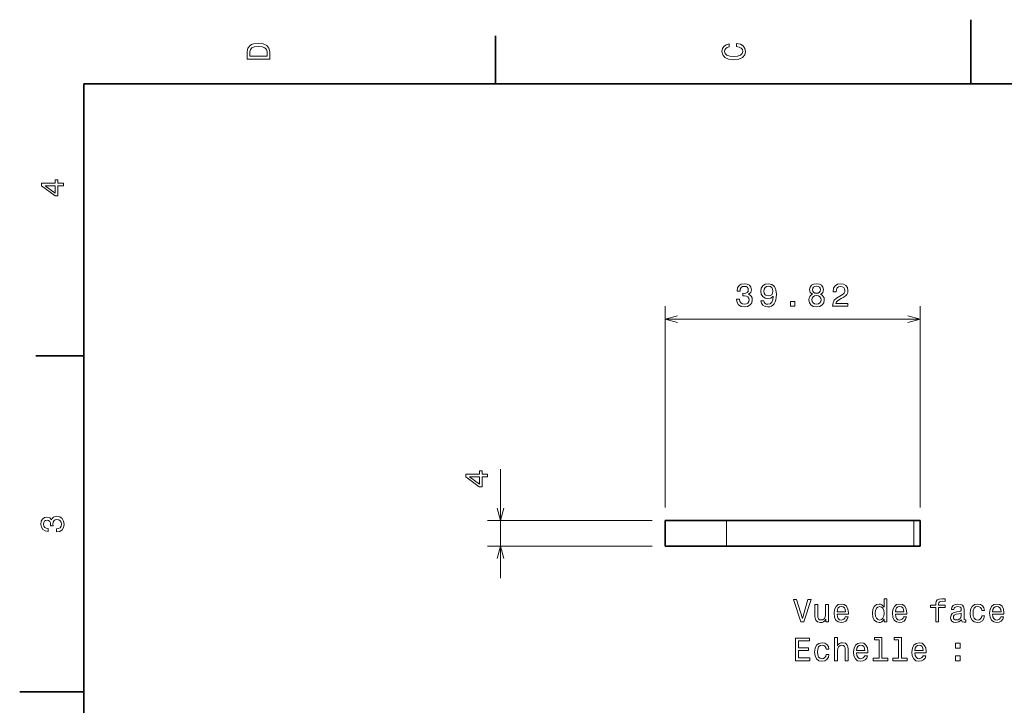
# Model space of a CAD drawing. Extents: x 0 to 296, y 0 to 210.
# Tile 4 of 8: x 0 to 154, y 103 to 210. Entities that reach past the tile are written whole.
import ezdxf

# ---------------------------------------------------------------- set-up
doc = ezdxf.new("R2010")
doc.units = 0

msp = doc.modelspace()

# ---------------------------------------------------------------- linework, layer by layer
at = {"color": 7, "lineweight": 35, "ltscale": 0.25}
for p, q in [((148.5, 200), (148.5, 210)), ((10, 105), (0, 105))]:
    msp.add_line(p, q, dxfattribs=at)
at = {"color": 7, "lineweight": 35, "ltscale": 0.1875}
for p, q in [((74.300003, 200), (74.300003, 207.5)), ((10, 157.5), (2.5, 157.5))]:
    msp.add_line(p, q, dxfattribs=at)
at = {"color": 7, "lineweight": 35}
for p, q in [((287, 200), (10, 200)), ((10, 200), (10, 10)), ((110.371887, 131.777405), (139.593216, 131.777405)), ((110.371887, 127.777405), (139.593216, 127.777405))]:
    msp.add_line(p, q, dxfattribs=at)
at = {"color": 7, "lineweight": 13}
for p, q in [((100.771881, 133.777405), (100.771881, 165.235977)), ((140.593216, 133.777405), (140.593216, 165.235977)), ((100.771881, 163.235977), (140.593216, 163.235977)), ((98.771881, 131.777405), (73.06572, 131.777405)), ((98.771881, 127.777405), (73.06572, 127.777405))]:
    msp.add_line(p, q, dxfattribs=at)
at = {"color": 7, "lineweight": 13, "ltscale": 0.425901}
msp.add_line((75.06572, 122.777405), (75.06572, 139.813431), dxfattribs=at)
at = {"color": 7, "lineweight": 35, "ltscale": 0.24}
for p, q in [((110.371887, 131.777405), (100.771881, 131.777405)), ((110.371887, 127.777405), (100.771881, 127.777405))]:
    msp.add_line(p, q, dxfattribs=at)
at = {"color": 7, "lineweight": 35, "ltscale": 0.1}
for p, q in [((100.771881, 127.777405), (100.771881, 131.777405)), ((140.593216, 127.777405), (140.593216, 131.777405))]:
    msp.add_line(p, q, dxfattribs=at)
at = {"color": 7, "lineweight": 13, "ltscale": 0.1}
for p, q in [((110.371887, 127.777405), (110.371887, 131.777405)), ((139.593216, 127.777405), (139.593216, 131.777405))]:
    msp.add_line(p, q, dxfattribs=at)
at = {"color": 7, "lineweight": 35, "ltscale": 0.025}
for p, q in [((140.593216, 131.777405), (139.593216, 131.777405)), ((140.593216, 127.777405), (139.593216, 127.777405))]:
    msp.add_line(p, q, dxfattribs=at)
at = {"color": 7, "lineweight": 13}
for points in [[(35.533215, 204.994965), (35.533215, 203.829971), (39.033215, 203.829971), (39.033215, 204.994965), (38.922264, 205.544678), (38.584366, 205.953171), (38.034657, 206.205338), (37.283215, 206.296112), (36.516644, 206.215424), (36.21405, 206.114563), (35.971977, 205.973343), (35.644165, 205.56485), (35.563473, 205.297562)], [(111.93206, 205.817017), (112.35569, 205.716141), (112.658287, 205.549713), (112.844887, 205.317734), (112.905403, 205.045395), (112.814629, 204.71759), (112.54229, 204.460388), (112.098488, 204.28891), (111.483215, 204.233429), (110.872986, 204.28891), (110.424141, 204.455338), (110.151802, 204.71254), (110.055984, 205.045395), (110.106415, 205.287476), (110.247627, 205.494247), (110.474571, 205.655624), (110.787247, 205.766571), (110.787247, 206.245682), (110.308144, 206.094391), (109.94503, 205.832138), (109.718086, 205.474075), (109.637398, 205.045395), (109.763474, 204.510818), (110.116501, 204.10231), (110.696472, 203.840057), (111.483215, 203.749283), (112.269958, 203.840057), (112.84993, 204.10231), (113.208, 204.510818), (113.329041, 205.045395), (113.233215, 205.51442), (112.965927, 205.892654), (112.527161, 206.159943), (111.93206, 206.301163)], [(35.951801, 204.959656), (36.027451, 205.342941), (36.259438, 205.605194), (36.672985, 205.761536), (37.283215, 205.811966), (37.873272, 205.756485), (38.286816, 205.600143), (38.533936, 205.332855), (38.614628, 204.959656), (38.614628, 204.298996), (35.951801, 204.298996)], [(6.833213, 184.02739), (6.833213, 184.481277), (5.965778, 184.481277), (5.965778, 184.98056), (5.56232, 184.98056), (5.56232, 184.481277), (3.408862, 184.481277), (3.408862, 184.022339), (5.521974, 182.489197), (5.965778, 182.489197), (5.965778, 184.02739)], [(5.56232, 182.912827), (3.993876, 184.02739), (5.56232, 184.02739)], [(111.939613, 166.335403), (111.939613, 166.300095), (112.020302, 165.815948), (112.257339, 165.452835), (112.630539, 165.22084), (113.124771, 165.135117), (113.649261, 165.22084), (114.042633, 165.442749), (114.2948, 165.795776), (114.385574, 166.249664), (114.34523, 166.547211), (114.234283, 166.789291), (114.052727, 166.975891), (113.810654, 167.112061), (114.138458, 167.384399), (114.254456, 167.818115), (114.178802, 168.211487), (113.961945, 168.509033), (113.608917, 168.695633), (113.124771, 168.7612), (112.670883, 168.680496), (112.322891, 168.458603), (112.095947, 168.105576), (112.020302, 167.636551), (112.020302, 167.601257), (112.469147, 167.601257), (112.509491, 167.924011), (112.640625, 168.156006), (112.852432, 168.297211), (113.149986, 168.347656), (113.412231, 168.307297), (113.603882, 168.201401), (113.719872, 168.029922), (113.765259, 167.797943), (113.719872, 167.550812), (113.598831, 167.384399), (113.387016, 167.283524), (113.099548, 167.253265), (112.902863, 167.258316), (112.902863, 166.859894), (113.149986, 166.86998), (113.467712, 166.8246), (113.704742, 166.703552), (113.845947, 166.506866), (113.896385, 166.249664), (113.840912, 165.957153), (113.694656, 165.740295), (113.462662, 165.604126), (113.155029, 165.558746), (112.837311, 165.609177), (112.605316, 165.760468), (112.459061, 166.002548), (112.403587, 166.335403)], [(115.736153, 166.103409), (115.811798, 165.705002), (116.028656, 165.397354), (116.371597, 165.205719), (116.825493, 165.135117), (117.123039, 165.17041), (117.390335, 165.2612), (117.617279, 165.417526), (117.808922, 165.639435), (117.96022, 165.916809), (118.071167, 166.25975), (118.136734, 166.653122), (118.161942, 167.10701), (118.07621, 167.818115), (117.829094, 168.337555), (117.435722, 168.650238), (116.896095, 168.7612), (116.401855, 168.67041), (116.028656, 168.428345), (115.786583, 168.055145), (115.705894, 167.586121), (115.786583, 167.101974), (116.023621, 166.73381), (116.376648, 166.501831), (116.825493, 166.426178), (117.299553, 166.522003), (117.657623, 166.814514), (117.576935, 166.254715), (117.41555, 165.856293), (117.168427, 165.619263), (116.830536, 165.54361), (116.568283, 165.578918), (116.376648, 165.689865), (116.250565, 165.866379), (116.200134, 166.103409)], [(116.195084, 167.591171), (116.245522, 167.903839), (116.386734, 168.150955), (116.608627, 168.307297), (116.896095, 168.362778), (117.193649, 168.307297), (117.420593, 168.150955), (117.561798, 167.90889), (117.617279, 167.596207), (117.561798, 167.278488), (117.420593, 167.041458), (117.188599, 166.895203), (116.880966, 166.844772), (116.603592, 166.895203), (116.386734, 167.041458), (116.245522, 167.273438)], [(123.793213, 167.122147), (123.536011, 166.980927), (123.359497, 166.784241), (123.248543, 166.537125), (123.213242, 166.239578), (123.29393, 165.790726), (123.525925, 165.442749), (123.904167, 165.22084), (124.418571, 165.135117), (124.92794, 165.22084), (125.306183, 165.442749), (125.53817, 165.790726), (125.623901, 166.239578), (125.583557, 166.537125), (125.477654, 166.784241), (125.296097, 166.980927), (125.04393, 167.122147), (125.245667, 167.243179), (125.386871, 167.409607), (125.47261, 167.611343), (125.502869, 167.858459), (125.42218, 168.216522), (125.210358, 168.503983), (124.867416, 168.690582), (124.418571, 168.7612), (123.964684, 168.690582), (123.621742, 168.503983), (123.404884, 168.216522), (123.329239, 167.858459), (123.354454, 167.611343), (123.440186, 167.409607)], [(123.808342, 167.818115), (123.848694, 168.040009), (123.969727, 168.211487), (124.161369, 168.317383), (124.418571, 168.357742), (124.670731, 168.317383), (124.862381, 168.211487), (124.983414, 168.040009), (125.028809, 167.818115), (124.983414, 167.591171), (124.862381, 167.414658), (124.670731, 167.29866), (124.418571, 167.263351), (124.161369, 167.303696), (123.969727, 167.414658), (123.848694, 167.591171)], [(126.924049, 165.235977), (129.329666, 165.235977), (129.329666, 165.669693), (127.428375, 165.669693), (127.534279, 165.906723), (127.715836, 166.103409), (128.275635, 166.461487), (128.573181, 166.612778), (128.906036, 166.829636), (129.143066, 167.081802), (129.279236, 167.379349), (129.329666, 167.717239), (129.243927, 168.140869), (129.006897, 168.473724), (128.643784, 168.685547), (128.174774, 168.7612), (127.69062, 168.675461), (127.322464, 168.438431), (127.085434, 168.060181), (127.004745, 167.560898), (127.004745, 167.490295), (127.463676, 167.490295), (127.463676, 167.53064), (127.509064, 167.873581), (127.645233, 168.125748), (127.862091, 168.287125), (128.149551, 168.342606), (128.442062, 168.292175), (128.65892, 168.166092), (128.800125, 167.969406), (128.850555, 167.72229), (128.815262, 167.490295), (128.719437, 167.29361), (128.55806, 167.122147), (128.336151, 166.97084), (128.038605, 166.809464), (127.544365, 166.49678), (127.196381, 166.163925), (126.989609, 165.760468), (126.924049, 165.251114)], [(123.697388, 166.249664), (123.742783, 166.516953), (123.889038, 166.718689), (124.115982, 166.849808), (124.418571, 166.895203), (124.716125, 166.849808), (124.943069, 166.718689), (125.089325, 166.516953), (125.139755, 166.249664), (125.089325, 165.962204), (124.943069, 165.745346), (124.716125, 165.604126), (124.418571, 165.558746), (124.115982, 165.604126), (123.889038, 165.745346), (123.742783, 165.962204)], [(120.334564, 165.235977), (121.030533, 165.235977), (121.030533, 165.987411), (120.334564, 165.987411)], [(73.06572, 138.5728), (73.06572, 139.026688), (72.198288, 139.026688), (72.198288, 139.52597), (71.794823, 139.52597), (71.794823, 139.026688), (69.641365, 139.026688), (69.641365, 138.567749), (71.754478, 137.034607), (72.198288, 137.034607), (72.198288, 138.5728)], [(71.794823, 137.458237), (70.226379, 138.5728), (71.794823, 138.5728)], [(5.73379, 129.979111), (5.769093, 129.979111), (6.253242, 130.059799), (6.616354, 130.296829), (6.848343, 130.670029), (6.934078, 131.164276), (6.848343, 131.688766), (6.626441, 132.082138), (6.273415, 132.334305), (5.819525, 132.425079), (5.521974, 132.384735), (5.279899, 132.273788), (5.0933, 132.092224), (4.957133, 131.850143), (4.684798, 132.177963), (4.251081, 132.293961), (3.857709, 132.218307), (3.560158, 132.00145), (3.373559, 131.648422), (3.307997, 131.164276), (3.388689, 130.710388), (3.610591, 130.362396), (3.963617, 130.135452), (4.432637, 130.059799), (4.46794, 130.059799), (4.46794, 130.508652), (4.145173, 130.548996), (3.913184, 130.680115), (3.771974, 130.891937), (3.721542, 131.189484), (3.761888, 131.451736), (3.867795, 131.643372), (4.039265, 131.759369), (4.271254, 131.804764), (4.518372, 131.759369), (4.684798, 131.638336), (4.785663, 131.426514), (4.815922, 131.139053), (4.810879, 130.942368), (5.209294, 130.942368), (5.199208, 131.189484), (5.244596, 131.507217), (5.365634, 131.744247), (5.56232, 131.885452), (5.819525, 131.935883), (6.112032, 131.880417), (6.328891, 131.734161), (6.465058, 131.502167), (6.510447, 131.194534), (6.460014, 130.876801), (6.308718, 130.644821), (6.066643, 130.498566), (5.73379, 130.443085)], [(123.078079, 119.425819), (122.200562, 116.445274), (121.297821, 119.425819), (120.818718, 119.425819), (121.948402, 115.920776), (122.452721, 115.920776), (123.55719, 119.425819)], [(126.280533, 118.62899), (125.836731, 118.62899), (125.836731, 117.06559), (125.786293, 116.702477), (125.640045, 116.440231), (125.413094, 116.278847), (125.115547, 116.228416), (124.878517, 116.268761), (124.727219, 116.389793), (124.641479, 116.596565), (124.621307, 116.889076), (124.621307, 118.62899), (124.177505, 118.62899), (124.177505, 116.848732), (124.192635, 116.490662), (124.28846, 116.193108), (124.580963, 115.920776), (125.049988, 115.824959), (125.302147, 115.86026), (125.519005, 115.951035), (125.705605, 116.107376), (125.856903, 116.33432), (125.856903, 115.920776), (126.280533, 115.920776)], [(127.616989, 117.146278), (129.392197, 117.146278), (129.397247, 117.35305), (129.316559, 117.933022), (129.09465, 118.366745), (128.741623, 118.62899), (128.272614, 118.724808), (127.813675, 118.623947), (127.460648, 118.341522), (127.233704, 117.882591), (127.153008, 117.277405), (127.228661, 116.657089), (127.455605, 116.203194), (127.803589, 115.920776), (128.257477, 115.824959), (128.650848, 115.890518), (128.973618, 116.061989), (129.210648, 116.33432), (129.346817, 116.697433), (128.908051, 116.697433), (128.817276, 116.495705), (128.686157, 116.344406), (128.312958, 116.223373), (128.025482, 116.278847), (127.808632, 116.45536), (127.667419, 116.742821), (127.616989, 117.131149)], [(134.964966, 116.339363), (134.964966, 115.920776), (135.408768, 115.920776), (135.408768, 119.541817), (134.970016, 119.541817), (134.970016, 118.215446), (134.632111, 118.598732), (134.425339, 118.689507), (134.188309, 118.724808), (133.759644, 118.623947), (133.426788, 118.341522), (133.20993, 117.887634), (133.134277, 117.277405), (133.20993, 116.667175), (133.426788, 116.208237), (133.759644, 115.920776), (134.188309, 115.824959), (134.425339, 115.86026), (134.637161, 115.951035)], [(136.725052, 117.146278), (138.500275, 117.146278), (138.50531, 117.35305), (138.424622, 117.933022), (138.202728, 118.366745), (137.849701, 118.62899), (137.380676, 118.724808), (136.921738, 118.623947), (136.56871, 118.341522), (136.341766, 117.882591), (136.261078, 117.277405), (136.336731, 116.657089), (136.563675, 116.203194), (136.911652, 115.920776), (137.36554, 115.824959), (137.758911, 115.890518), (138.08168, 116.061989), (138.31871, 116.33432), (138.45488, 116.697433), (138.016129, 116.697433), (137.925339, 116.495705), (137.79422, 116.344406), (137.421021, 116.223373), (137.13356, 116.278847), (136.916702, 116.45536), (136.775482, 116.742821), (136.725052, 117.131149)], [(143.024048, 118.159973), (143.024048, 115.920776), (143.46785, 115.920776), (143.46785, 118.159973), (144.476501, 118.159973), (144.476501, 118.538208), (143.46785, 118.538208), (143.46785, 118.704636), (143.503159, 118.906364), (143.619156, 119.042534), (143.815842, 119.123222), (144.098251, 119.153488), (144.476501, 119.133316), (144.476501, 119.516602), (143.997391, 119.541817), (143.563675, 119.496422), (143.261078, 119.36026), (143.079529, 119.123222), (143.024048, 118.785332), (143.024048, 118.538208), (142.212097, 118.538208), (142.212097, 118.159973)], [(147.053589, 116.273804), (147.053589, 116.258675), (147.078796, 116.087204), (147.154449, 115.966164), (147.472168, 115.870346), (147.719299, 115.91069), (147.719299, 116.253632), (147.613388, 116.238503), (147.472168, 116.304062), (147.44696, 116.505791), (147.44696, 117.907806), (147.386444, 118.265877), (147.20993, 118.518036), (146.902283, 118.669334), (146.468567, 118.724808), (146.044937, 118.664291), (145.732269, 118.492821), (145.535583, 118.225533), (145.470016, 117.872505), (145.470016, 117.842247), (145.868423, 117.842247), (145.903732, 118.054062), (146.014679, 118.20536), (146.196243, 118.296135), (146.453445, 118.331436), (146.700562, 118.306221), (146.877075, 118.230576), (146.982986, 118.099449), (147.01828, 117.917892), (146.998108, 117.706078), (146.917419, 117.600174), (146.715698, 117.549736), (146.337448, 117.509392), (145.903732, 117.418617), (145.5961, 117.257233), (145.414536, 117.005074), (145.35907, 116.631874), (145.4095, 116.299019), (145.565826, 116.051903), (145.817993, 115.895561), (146.165985, 115.840088), (146.634995, 115.945992)], [(150.205597, 117.731293), (150.644363, 117.731293), (150.553589, 118.13475), (150.336731, 118.452477), (149.998825, 118.649162), (149.560074, 118.724808), (149.075928, 118.623947), (148.707764, 118.341522), (148.475769, 117.882591), (148.395081, 117.267319), (148.470734, 116.657089), (148.697678, 116.203194), (149.055756, 115.920776), (149.544937, 115.824959), (149.978653, 115.900604), (150.316559, 116.112419), (150.548538, 116.445274), (150.649414, 116.889076), (150.225769, 116.889076), (150.150131, 116.606659), (150.008911, 116.394836), (149.80719, 116.263718), (149.560074, 116.223373), (149.252441, 116.288933), (149.030533, 116.490662), (148.894363, 116.818474), (148.848969, 117.282448), (148.894363, 117.736336), (149.035568, 118.064148), (149.262512, 118.265877), (149.560074, 118.336479), (149.822311, 118.291092), (150.018997, 118.175102), (150.150131, 117.983459)], [(151.905167, 117.146278), (153.680389, 117.146278), (153.685425, 117.35305), (153.604736, 117.933022), (153.382843, 118.366745), (153.029816, 118.62899), (152.560791, 118.724808), (152.101852, 118.623947), (151.748825, 118.341522), (151.521881, 117.882591), (151.441193, 117.277405), (151.516846, 116.657089), (151.74379, 116.203194), (152.091766, 115.920776), (152.545654, 115.824959), (152.939026, 115.890518), (153.261795, 116.061989), (153.498825, 116.33432), (153.634995, 116.697433), (153.196228, 116.697433), (153.105453, 116.495705), (152.974335, 116.344406), (152.601135, 116.223373), (152.313675, 116.278847), (152.096817, 116.45536), (151.955597, 116.742821), (151.905167, 117.131149)], [(127.616989, 117.519478), (127.672462, 117.867462), (127.808632, 118.124664), (128.015396, 118.281006), (128.287735, 118.336479), (128.555023, 118.281006), (128.761795, 118.124664), (128.887878, 117.867462), (128.933273, 117.519478)], [(134.263962, 118.326393), (134.556473, 118.255791), (134.778366, 118.059105), (134.9095, 117.731293), (134.95993, 117.277405), (134.9095, 116.818474), (134.778366, 116.490662), (134.556473, 116.288933), (134.263962, 116.223373), (133.986588, 116.288933), (133.774765, 116.490662), (133.63356, 116.823517), (133.588165, 117.277405), (133.63356, 117.72625), (133.774765, 118.054062), (133.986588, 118.255791)], [(136.725052, 117.519478), (136.780533, 117.867462), (136.916702, 118.124664), (137.123474, 118.281006), (137.395813, 118.336479), (137.663101, 118.281006), (137.869873, 118.124664), (137.995941, 117.867462), (138.041336, 117.519478)], [(147.003159, 116.868904), (146.942642, 116.606659), (146.78125, 116.404922), (146.539185, 116.273804), (146.241623, 116.228416), (146.049988, 116.253632), (145.913818, 116.33432), (145.828079, 116.475533), (145.802872, 116.672218), (145.823044, 116.848732), (145.903732, 116.974808), (146.226501, 117.11602), (146.634995, 117.176537), (147.003159, 117.297577)], [(151.905167, 117.519478), (151.960648, 117.867462), (152.096817, 118.124664), (152.303589, 118.281006), (152.575928, 118.336479), (152.843216, 118.281006), (153.049988, 118.124664), (153.176056, 117.867462), (153.221451, 117.519478)], [(121.141479, 109.873947), (123.360504, 109.873947), (123.360504, 110.297577), (121.605461, 110.297577), (121.605461, 111.482735), (123.168861, 111.482735), (123.168861, 111.901321), (121.605461, 111.901321), (121.605461, 112.950317), (123.32016, 112.950317), (123.32016, 113.373947), (121.141479, 113.373947)], [(125.917419, 111.684464), (126.356178, 111.684464), (126.265404, 112.087921), (126.048546, 112.405647), (125.710648, 112.602333), (125.271889, 112.677979), (124.787735, 112.577118), (124.419579, 112.294693), (124.187592, 111.835762), (124.106903, 111.22049), (124.182549, 110.61026), (124.409492, 110.156364), (124.767563, 109.873947), (125.25676, 109.77813), (125.690475, 109.853775), (126.028366, 110.06559), (126.260361, 110.398445), (126.361221, 110.842247), (125.937592, 110.842247), (125.861946, 110.55983), (125.720734, 110.348007), (125.519005, 110.216888), (125.271889, 110.176544), (124.964249, 110.242104), (124.742348, 110.443832), (124.606178, 110.771645), (124.560791, 111.235619), (124.606178, 111.689507), (124.747391, 112.017319), (124.974335, 112.219048), (125.271889, 112.28965), (125.534134, 112.244263), (125.73082, 112.128273), (125.861946, 111.93663)], [(127.228661, 109.873947), (127.672462, 109.873947), (127.672462, 111.437347), (127.71785, 111.795418), (127.864105, 112.057663), (128.091049, 112.219048), (128.393646, 112.279564), (128.635712, 112.229134), (128.787018, 112.092964), (128.862671, 111.86602), (128.887878, 111.563431), (128.887878, 109.873947), (129.33168, 109.873947), (129.33168, 111.654205), (129.311508, 112.012276), (129.220734, 112.30983), (128.923187, 112.582161), (128.459198, 112.677979), (128.207047, 112.642677), (127.990189, 112.54686), (127.808632, 112.395561), (127.672462, 112.188789), (127.672462, 113.494987), (127.228661, 113.494987)], [(130.653015, 111.099449), (132.428223, 111.099449), (132.433273, 111.306221), (132.35257, 111.886192), (132.130676, 112.319916), (131.777649, 112.582161), (131.308624, 112.677979), (130.849701, 112.577118), (130.496674, 112.294693), (130.26973, 111.835762), (130.189026, 111.230576), (130.264679, 110.61026), (130.491623, 110.156364), (130.839615, 109.873947), (131.293503, 109.77813), (131.686874, 109.843689), (132.009644, 110.01516), (132.246674, 110.287491), (132.382843, 110.650604), (131.944077, 110.650604), (131.853302, 110.448875), (131.722168, 110.297577), (131.348969, 110.176544), (131.061508, 110.232018), (130.84465, 110.408531), (130.703445, 110.695992), (130.653015, 111.08432)], [(130.653015, 111.472649), (130.708481, 111.820633), (130.84465, 112.077835), (131.051422, 112.234177), (131.323761, 112.28965), (131.591049, 112.234177), (131.797821, 112.077835), (131.923904, 111.820633), (131.969299, 111.472649)], [(134.183273, 113.121788), (134.183273, 110.247147), (133.270447, 110.247147), (133.270447, 109.873947), (135.534851, 109.873947), (135.534851, 110.247147), (134.627075, 110.247147), (134.627075, 113.494987), (133.487305, 113.494987), (133.487305, 113.121788)], [(137.219299, 113.121788), (137.219299, 110.247147), (136.306473, 110.247147), (136.306473, 109.873947), (138.570877, 109.873947), (138.570877, 110.247147), (137.663101, 110.247147), (137.663101, 113.494987), (136.523331, 113.494987), (136.523331, 113.121788)], [(139.761078, 111.099449), (141.536301, 111.099449), (141.541336, 111.306221), (141.460648, 111.886192), (141.238739, 112.319916), (140.885712, 112.582161), (140.416702, 112.677979), (139.957764, 112.577118), (139.604736, 112.294693), (139.377792, 111.835762), (139.297104, 111.230576), (139.372757, 110.61026), (139.599701, 110.156364), (139.947678, 109.873947), (140.401566, 109.77813), (140.794937, 109.843689), (141.117706, 110.01516), (141.354736, 110.287491), (141.490906, 110.650604), (141.052139, 110.650604), (140.961365, 110.448875), (140.830246, 110.297577), (140.457047, 110.176544), (140.169586, 110.232018), (139.952728, 110.408531), (139.811508, 110.695992), (139.761078, 111.08432)], [(139.761078, 111.472649), (139.816559, 111.820633), (139.952728, 112.077835), (140.1595, 112.234177), (140.431824, 112.28965), (140.699127, 112.234177), (140.905884, 112.077835), (141.031967, 111.820633), (141.077362, 111.472649)], [(146.140762, 111.830719), (146.836731, 111.830719), (146.836731, 112.582161), (146.140762, 112.582161)], [(146.140762, 109.873947), (146.836731, 109.873947), (146.836731, 110.625389), (146.140762, 110.625389)]]:
    msp.add_lwpolyline(points, close=True, dxfattribs=at)
for points in [[(102.703735, 163.753616), (100.771881, 163.235977), (102.703735, 162.718338)], [(138.661362, 162.718338), (140.593216, 163.235977), (138.661362, 163.753616)], [(74.54808, 133.709259), (75.06572, 131.777405), (75.583359, 133.709259)], [(75.583359, 125.845551), (75.06572, 127.777405), (74.54808, 125.845551)]]:
    msp.add_lwpolyline(points, dxfattribs=at)

doc.saveas('drawing.dxf')
